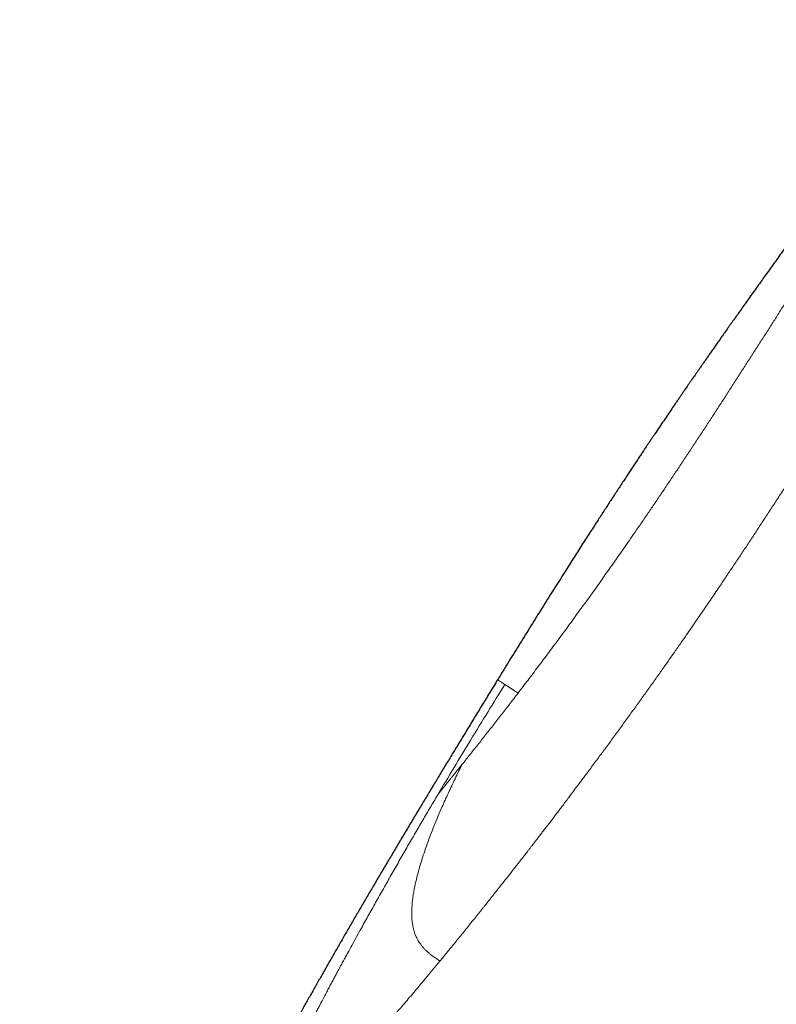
# Model space of a CAD drawing. Header units: millimetres. Extents: x 8 to 578, y 12 to 587.
# Tile 151 of 155: x 501 to 538, y 526 to 575. Entities that reach past the tile are written whole.
import ezdxf

# ---------------------------------------------------------------- set-up
doc = ezdxf.new("R2010")
doc.units = ezdxf.units.MM

msp = doc.modelspace()

# ---------------------------------------------------------------- linework, layer by layer
at = {"color": 7, "linetype": 'Continuous', "lineweight": 30}
for points, knots in [([(547.37, 575.155), (547.293, 575.057), (547.092, 574.804), (546.772, 574.398), (546.411, 573.938), (546.055, 573.483), (545.704, 573.032), (545.338, 572.559), (544.957, 572.065), (544.562, 571.549), (544.173, 571.038), (543.787, 570.53), (543.405, 570.024), (543.027, 569.52), (542.655, 569.022), (542.29, 568.531), (541.931, 568.048), (541.579, 567.571), (541.248, 567.121), (540.937, 566.697), (540.647, 566.3), (540.362, 565.909), (540.082, 565.525), (539.808, 565.148), (539.541, 564.779), (539.279, 564.417), (539.031, 564.074), (538.797, 563.75), (538.578, 563.444), (538.363, 563.145), (538.153, 562.853), (537.948, 562.567), (537.748, 562.288), (537.545, 562.004), (537.339, 561.715), (537.13, 561.423), (536.929, 561.14), (536.734, 560.865), (536.546, 560.601), (536.367, 560.347), (536.194, 560.103), (536.028, 559.869), (535.868, 559.641), (535.713, 559.42), (535.563, 559.208), (535.42, 559.004), (535.284, 558.809), (535.154, 558.624), (535.03, 558.447), (534.914, 558.28), (534.804, 558.122), (534.7, 557.973), (534.603, 557.833), (534.512, 557.702), (534.428, 557.581), (534.351, 557.47), (534.28, 557.368), (534.215, 557.275), (534.16, 557.195), (534.114, 557.128), (534.076, 557.072), (534.041, 557.022), (534.01, 556.977), (533.97, 556.92), (533.921, 556.848), (533.872, 556.778), (533.834, 556.722), (533.806, 556.681), (533.777, 556.64), (533.752, 556.603), (533.73, 556.571), (533.71, 556.541), (533.687, 556.508), (533.659, 556.467), (533.624, 556.417), (533.583, 556.357), (533.536, 556.289), (533.486, 556.215), (533.433, 556.138), (533.333, 555.991), (533.185, 555.775), (532.988, 555.486), (532.784, 555.185), (532.571, 554.871), (532.396, 554.611), (532.264, 554.415), (532.175, 554.283), (532.083, 554.146), (531.986, 554.001), (531.883, 553.846), (531.774, 553.683), (531.66, 553.511), (531.54, 553.331), (531.415, 553.143), (531.285, 552.946), (531.152, 552.746), (531.019, 552.544), (530.883, 552.338), (530.744, 552.126), (530.6, 551.907), (530.452, 551.68), (530.302, 551.451), (530.151, 551.22), (530, 550.987), (529.845, 550.748), (529.686, 550.503), (529.516, 550.242), (529.337, 549.964), (529.147, 549.668), (528.952, 549.365), (528.753, 549.054), (528.549, 548.736), (528.342, 548.411), (528.13, 548.078), (527.903, 547.721), (527.661, 547.339), (527.403, 546.931), (527.141, 546.514), (526.873, 546.088), (526.6, 545.652), (526.322, 545.208), (526.047, 544.767), (525.776, 544.33), (525.509, 543.899), (525.237, 543.46), (524.962, 543.014), (524.724, 542.626), (524.577, 542.386), (524.523, 542.298)], [0, 0, 0, 0, 0.009378, 0.024163, 0.038761, 0.053184, 0.067445, 0.08155, 0.097982, 0.114212, 0.130244, 0.146077, 0.162025, 0.177757, 0.19327, 0.208554, 0.223599, 0.238398, 0.25294, 0.265448, 0.277745, 0.289827, 0.301687, 0.31332, 0.324722, 0.335886, 0.346809, 0.356409, 0.365808, 0.375004, 0.383995, 0.39278, 0.401356, 0.409723, 0.418954, 0.427914, 0.436599, 0.445008, 0.453142, 0.460861, 0.468312, 0.475494, 0.482408, 0.489185, 0.495683, 0.5019, 0.507836, 0.513493, 0.51887, 0.523967, 0.528775, 0.533305, 0.537557, 0.541533, 0.545231, 0.548594, 0.551691, 0.554521, 0.557085, 0.558945, 0.560634, 0.562154, 0.563504, 0.56478, 0.567344, 0.569986, 0.57121, 0.572449, 0.573704, 0.574941, 0.575799, 0.576632, 0.577625, 0.578782, 0.580373, 0.582198, 0.584255, 0.586538, 0.588894, 0.591263, 0.599828, 0.608552, 0.617436, 0.627107, 0.636957, 0.640875, 0.644821, 0.648912, 0.653241, 0.657902, 0.662811, 0.667965, 0.673365, 0.67901, 0.684898, 0.691029, 0.696957, 0.703094, 0.70944, 0.715994, 0.722754, 0.729721, 0.736477, 0.743415, 0.750533, 0.757832, 0.765309, 0.773865, 0.782641, 0.791636, 0.800849, 0.810279, 0.819924, 0.829782, 0.839852, 0.851617, 0.863655, 0.875963, 0.888537, 0.901374, 0.914473, 0.927828, 0.940293, 0.952968, 0.965849, 0.978934, 0.992218, 1, 1, 1, 1]), ([(524.523, 542.298), (524.394, 542.088), (524.139, 541.671), (523.758, 541.049), (523.382, 540.433), (523.011, 539.824), (522.645, 539.222), (522.29, 538.638), (521.946, 538.071), (521.614, 537.522), (521.286, 536.978), (520.962, 536.441), (520.63, 535.889), (520.291, 535.324), (519.945, 534.745), (519.605, 534.174), (519.269, 533.61), (518.94, 533.053), (518.615, 532.503), (518.296, 531.961), (517.983, 531.427), (517.675, 530.9), (517.372, 530.38), (517.075, 529.867), (516.783, 529.362), (516.497, 528.864), (516.216, 528.374), (515.94, 527.891), (515.665, 527.409), (515.392, 526.926), (515.12, 526.444), (514.855, 525.971), (514.594, 525.505), (514.34, 525.048), (514.099, 524.612), (513.871, 524.198), (513.655, 523.805), (513.443, 523.419), (513.237, 523.039), (513.034, 522.666), (512.841, 522.307), (512.655, 521.962), (512.477, 521.629), (512.302, 521.303), (512.132, 520.983), (511.96, 520.657), (511.785, 520.326), (511.609, 519.991), (511.438, 519.664), (511.271, 519.344), (511.109, 519.032), (510.952, 518.728), (510.8, 518.432), (510.652, 518.143), (510.508, 517.863), (510.369, 517.59), (510.235, 517.326), (510.105, 517.069), (509.979, 516.821), (509.858, 516.58), (509.741, 516.347), (509.626, 516.119), (509.515, 515.896), (509.406, 515.678), (509.302, 515.469), (509.203, 515.269), (509.108, 515.078), (509.024, 514.908), (508.95, 514.758), (508.886, 514.628), (508.824, 514.503), (508.765, 514.383), (508.709, 514.269), (508.656, 514.16), (508.589, 514.023), (508.506, 513.854), (508.405, 513.647), (508.303, 513.438), (508.201, 513.229), (508.1, 513.02), (507.995, 512.803), (507.886, 512.579), (507.774, 512.347), (507.659, 512.107), (507.54, 511.86), (507.418, 511.604), (507.292, 511.341), (507.163, 511.071), (507.03, 510.792), (506.906, 510.53), (506.792, 510.289), (506.691, 510.076), (506.596, 509.873), (506.505, 509.68), (506.418, 509.497), (506.344, 509.338), (506.28, 509.203), (506.227, 509.089), (506.185, 508.998), (506.152, 508.929), (506.13, 508.882), (506.111, 508.84), (506.094, 508.806), (506.082, 508.779), (506.074, 508.761), (506.069, 508.751), (506.066, 508.744), (506.063, 508.738), (506.059, 508.729), (506.053, 508.718), (506.045, 508.7), (506.034, 508.676), (506.019, 508.644), (506.001, 508.605), (505.979, 508.558), (505.953, 508.502), (505.922, 508.435), (505.887, 508.361), (505.849, 508.279), (505.807, 508.188), (505.761, 508.09), (505.711, 507.984), (505.658, 507.869), (505.601, 507.747), (505.541, 507.616), (505.477, 507.478), (505.409, 507.331), (505.337, 507.176), (505.262, 507.013), (505.184, 506.842), (505.098, 506.656), (505.004, 506.452), (504.903, 506.231), (504.797, 506), (504.686, 505.759), (504.572, 505.509), (504.454, 505.25), (504.332, 504.983), (504.206, 504.706), (504.075, 504.417), (503.939, 504.116), (503.797, 503.803), (503.651, 503.48), (503.501, 503.146), (503.346, 502.802), (503.186, 502.448), (503.023, 502.083), (502.855, 501.708), (502.682, 501.322), (502.506, 500.926), (502.325, 500.52), (502.14, 500.103), (501.95, 499.676), (501.762, 499.252), (501.575, 498.83), (501.39, 498.411), (501.201, 497.984), (501.008, 497.547), (500.854, 497.196), (500.763, 496.991), (500.738, 496.934)], [0, 0, 0, 0, 0.014388, 0.028617, 0.042684, 0.056592, 0.070339, 0.083926, 0.09659, 0.109111, 0.121489, 0.133725, 0.145818, 0.159147, 0.172298, 0.185272, 0.198068, 0.210687, 0.223128, 0.235392, 0.247478, 0.259387, 0.271119, 0.282673, 0.294049, 0.305248, 0.316269, 0.327113, 0.337779, 0.348762, 0.359551, 0.370144, 0.380542, 0.390746, 0.400754, 0.409664, 0.418414, 0.427003, 0.435432, 0.4437, 0.451808, 0.459306, 0.466661, 0.473873, 0.480944, 0.487871, 0.495434, 0.50282, 0.510028, 0.517059, 0.523912, 0.530588, 0.537086, 0.543407, 0.54955, 0.555516, 0.561304, 0.566915, 0.572348, 0.577604, 0.582682, 0.587583, 0.592527, 0.597275, 0.60183, 0.606189, 0.610353, 0.614323, 0.617275, 0.620109, 0.622825, 0.625423, 0.627904, 0.630267, 0.632537, 0.636822, 0.641314, 0.646012, 0.650381, 0.654914, 0.659611, 0.664473, 0.669499, 0.67469, 0.680045, 0.685564, 0.691248, 0.697097, 0.703109, 0.709286, 0.714093, 0.718685, 0.723062, 0.727225, 0.731174, 0.734908, 0.737475, 0.739929, 0.742272, 0.743337, 0.744377, 0.745301, 0.746051, 0.746626, 0.746997, 0.747224, 0.747316, 0.747427, 0.747608, 0.747861, 0.748183, 0.748743, 0.749436, 0.750262, 0.751223, 0.752476, 0.753902, 0.7555, 0.757271, 0.759215, 0.761331, 0.76362, 0.766081, 0.768714, 0.771521, 0.774499, 0.777651, 0.780974, 0.784471, 0.78814, 0.791981, 0.796504, 0.801246, 0.806205, 0.811382, 0.816778, 0.822289, 0.82801, 0.833941, 0.840083, 0.846567, 0.85327, 0.860191, 0.867332, 0.874691, 0.882269, 0.890067, 0.898083, 0.906318, 0.914772, 0.923445, 0.932337, 0.941448, 0.950777, 0.959522, 0.96845, 0.977562, 0.986859, 0.996339, 1, 1, 1, 1])]:
    msp.add_open_spline(points, degree=3, knots=knots, dxfattribs=at)
at = {"color": 252, "linetype": 'Continuous', "lineweight": 0}
for points, knots in [([(547.757, 574.904), (547.705, 574.823), (547.601, 574.659), (547.438, 574.405), (547.271, 574.143), (547.099, 573.874), (546.922, 573.597), (546.729, 573.297), (546.52, 572.971), (546.293, 572.618), (546.06, 572.255), (545.833, 571.903), (545.613, 571.562), (545.401, 571.234), (545.185, 570.899), (544.965, 570.559), (544.741, 570.213), (544.499, 569.84), (544.24, 569.44), (543.962, 569.011), (543.679, 568.574), (543.39, 568.128), (543.095, 567.673), (542.795, 567.208), (542.49, 566.737), (542.182, 566.26), (541.872, 565.78), (541.561, 565.297), (541.249, 564.812), (540.934, 564.322), (540.615, 563.825), (540.292, 563.321), (539.965, 562.809), (539.635, 562.294), (539.304, 561.776), (538.973, 561.257), (538.642, 560.74), (538.312, 560.223), (537.981, 559.704), (537.646, 559.181), (537.308, 558.654), (536.968, 558.123), (536.626, 557.591), (536.284, 557.06), (535.944, 556.532), (535.605, 556.007), (535.267, 555.487), (534.929, 554.969), (534.589, 554.448), (534.246, 553.927), (533.902, 553.405), (533.556, 552.884), (533.211, 552.367), (532.868, 551.855), (532.526, 551.349), (532.187, 550.848), (531.848, 550.351), (531.526, 549.882), (531.222, 549.441), (530.935, 549.026), (530.648, 548.615), (530.361, 548.206), (530.076, 547.8), (529.796, 547.404), (529.522, 547.019), (529.255, 546.644), (528.988, 546.273), (528.722, 545.904), (528.451, 545.531), (528.176, 545.153), (527.897, 544.773), (527.62, 544.396), (527.344, 544.023), (527.069, 543.654), (526.802, 543.297), (526.541, 542.951), (526.288, 542.615), (526.037, 542.284), (525.787, 541.956), (525.624, 541.743), (525.542, 541.636)], [0, 0, 0, 0, 0.011687, 0.023375, 0.035065, 0.046755, 0.058445, 0.070136, 0.083914, 0.097692, 0.111469, 0.125244, 0.136931, 0.148617, 0.160301, 0.171983, 0.183662, 0.195339, 0.209097, 0.222851, 0.236601, 0.250346, 0.264335, 0.27832, 0.292297, 0.306269, 0.320233, 0.33394, 0.347639, 0.36133, 0.375012, 0.388934, 0.402846, 0.416748, 0.43064, 0.44452, 0.458142, 0.471753, 0.485352, 0.498939, 0.512759, 0.526566, 0.540358, 0.554134, 0.567897, 0.581401, 0.594892, 0.608372, 0.62184, 0.635547, 0.649249, 0.662953, 0.676663, 0.690382, 0.703871, 0.717377, 0.730906, 0.74446, 0.755984, 0.767532, 0.779106, 0.790709, 0.802343, 0.814009, 0.825042, 0.836109, 0.847211, 0.85835, 0.86953, 0.881432, 0.893384, 0.905388, 0.917447, 0.929562, 0.941737, 0.953272, 0.964863, 0.976514, 0.988226, 1, 1, 1, 1]), ([(551.796, 571.969), (551.726, 571.859), (551.582, 571.635), (551.359, 571.289), (551.125, 570.928), (550.881, 570.551), (550.625, 570.158), (550.389, 569.795), (550.173, 569.465), (549.982, 569.172), (549.786, 568.872), (549.584, 568.564), (549.384, 568.259), (549.191, 567.965), (548.925, 567.559), (548.58, 567.031), (548.149, 566.373), (547.764, 565.784), (547.426, 565.266), (547.148, 564.841), (546.928, 564.504), (546.788, 564.29), (546.732, 564.203), (546.711, 564.171), (546.704, 564.161), (546.698, 564.151), (546.691, 564.141), (546.685, 564.131), (546.669, 564.106), (546.64, 564.062), (546.596, 563.995), (546.543, 563.913), (546.483, 563.82), (546.415, 563.716), (546.34, 563.6), (546.258, 563.472), (546.167, 563.331), (546.068, 563.177), (545.961, 563.011), (545.841, 562.826), (545.709, 562.62), (545.563, 562.393), (545.407, 562.151), (545.241, 561.893), (545.069, 561.624), (544.889, 561.345), (544.704, 561.056), (544.509, 560.753), (544.306, 560.435), (544.094, 560.105), (543.875, 559.762), (543.648, 559.408), (543.412, 559.039), (543.167, 558.656), (542.914, 558.26), (542.651, 557.849), (542.38, 557.424), (542.111, 557.003), (541.846, 556.588), (541.596, 556.196), (541.395, 555.882), (541.277, 555.696), (541.233, 555.627), (541.219, 555.605), (541.205, 555.583), (541.191, 555.562), (541.177, 555.54), (541.095, 555.411), (540.944, 555.175), (540.725, 554.832), (540.506, 554.489), (540.286, 554.146), (540.066, 553.803), (539.838, 553.448), (539.602, 553.081), (539.313, 552.633), (538.98, 552.117), (538.606, 551.541), (538.239, 550.977), (537.877, 550.421), (537.518, 549.874), (537.164, 549.335), (536.818, 548.81), (536.478, 548.298), (536.145, 547.798), (535.819, 547.312), (535.53, 546.883), (535.277, 546.508), (535.057, 546.183), (534.835, 545.858), (534.609, 545.528), (534.378, 545.191), (534.144, 544.851), (533.876, 544.464), (533.573, 544.029), (533.235, 543.545), (532.892, 543.056), (532.54, 542.558), (532.181, 542.051), (531.813, 541.537), (531.441, 541.018), (531.063, 540.494), (530.681, 539.968), (530.294, 539.437), (530.036, 539.086), (529.905, 538.909)], [0, 0, 0, 0, 0.0112, 0.022844, 0.03493, 0.047459, 0.060431, 0.073846, 0.083129, 0.092613, 0.102298, 0.112183, 0.122268, 0.131474, 0.140255, 0.160743, 0.181225, 0.201703, 0.215216, 0.228727, 0.240615, 0.245845, 0.248146, 0.248447, 0.248748, 0.24905, 0.249351, 0.249652, 0.249954, 0.251591, 0.253628, 0.256066, 0.258903, 0.262003, 0.265472, 0.269309, 0.273515, 0.278089, 0.283032, 0.288342, 0.294609, 0.301322, 0.30848, 0.316082, 0.32413, 0.33219, 0.340652, 0.349515, 0.35878, 0.368445, 0.378329, 0.388599, 0.399255, 0.410298, 0.421727, 0.433542, 0.445742, 0.458328, 0.469723, 0.481416, 0.491952, 0.496661, 0.497281, 0.497902, 0.498523, 0.499145, 0.499768, 0.500392, 0.510182, 0.519974, 0.529769, 0.539566, 0.549366, 0.559168, 0.569942, 0.580824, 0.597673, 0.614214, 0.630446, 0.646371, 0.662305, 0.677918, 0.693212, 0.708186, 0.722841, 0.737177, 0.751194, 0.76099, 0.770624, 0.780243, 0.790256, 0.800417, 0.810728, 0.821187, 0.835812, 0.850719, 0.865906, 0.881375, 0.897448, 0.913813, 0.930469, 0.947416, 0.964654, 0.982182, 1, 1, 1, 1]), ([(524.884, 542.064), (524.853, 542.084), (524.792, 542.124), (524.713, 542.174), (524.646, 542.218), (524.593, 542.252), (524.553, 542.278), (524.53, 542.293), (524.52, 542.299), (524.523, 542.298), (524.523, 542.298)], [0, 0, 0, 0, 0.142419, 0.284837, 0.427254, 0.569672, 0.712092, 0.854509, 0.996922, 1, 1, 1, 1]), ([(521.526, 536.539), (521.802, 537.002), (522.353, 537.928), (523.19, 539.311), (524.033, 540.69), (524.6, 541.606), (524.884, 542.064)], [0, 0, 0, 0, 0.249997, 0.499998, 0.750001, 1, 1, 1, 1]), ([(525.542, 541.636), (525.47, 541.541), (525.325, 541.352), (525.11, 541.075), (524.898, 540.8), (524.689, 540.53), (524.481, 540.264), (524.277, 540.002), (524.075, 539.744), (523.875, 539.491), (523.679, 539.242), (523.486, 538.998), (523.297, 538.759), (523.11, 538.526), (522.927, 538.297), (522.809, 538.15), (522.75, 538.076)], [0, 0, 0, 0, 0.0689642, 0.1382702, 0.2079277, 0.2779472, 0.3483399, 0.4191158, 0.4902813, 0.5618425, 0.6338069, 0.7061827, 0.778979, 0.8522063, 0.9258758, 1, 1, 1, 1]), ([(524.884, 542.064), (524.887, 542.062), (524.893, 542.059), (524.902, 542.053), (524.912, 542.046), (524.922, 542.04), (524.934, 542.032), (524.945, 542.025), (524.958, 542.017), (524.97, 542.009), (524.984, 542), (524.998, 541.991), (525.014, 541.981), (525.03, 541.97), (525.049, 541.957), (525.069, 541.945), (525.089, 541.931), (525.111, 541.917), (525.133, 541.902), (525.157, 541.887), (525.176, 541.875), (525.188, 541.867), (525.194, 541.863), (525.199, 541.859), (525.205, 541.855), (525.211, 541.852), (525.217, 541.848), (525.226, 541.842), (525.238, 541.834), (525.257, 541.821), (525.28, 541.806), (525.306, 541.789), (525.331, 541.773), (525.354, 541.758), (525.377, 541.743), (525.4, 541.728), (525.424, 541.712), (525.449, 541.696), (525.474, 541.68), (525.497, 541.665), (525.519, 541.65), (525.534, 541.641), (525.541, 541.636)], [0, 0, 0, 0, 0.016324, 0.033745, 0.052262, 0.071877, 0.092589, 0.114398, 0.135965, 0.158508, 0.182025, 0.206518, 0.231986, 0.261562, 0.292352, 0.324357, 0.357577, 0.392011, 0.427661, 0.464524, 0.502603, 0.511363, 0.520073, 0.528731, 0.53734, 0.545898, 0.554405, 0.562862, 0.585859, 0.608473, 0.647906, 0.686122, 0.719213, 0.751334, 0.782485, 0.812664, 0.847326, 0.880613, 0.912523, 0.943058, 0.972217, 1, 1, 1, 1]), ([(529.905, 538.909), (529.845, 538.827), (529.722, 538.661), (529.536, 538.41), (529.347, 538.154), (529.153, 537.894), (528.973, 537.652), (528.808, 537.431), (528.658, 537.231), (528.49, 537.006), (528.342, 536.809), (528.23, 536.661), (528.181, 536.595), (528.161, 536.569), (528.154, 536.559), (528.151, 536.556), (528.149, 536.553), (528.147, 536.55), (528.144, 536.547), (528.088, 536.471), (527.978, 536.326), (527.818, 536.114), (527.664, 535.91), (527.515, 535.713), (527.371, 535.524), (527.232, 535.342), (527.099, 535.167), (526.969, 534.996), (526.842, 534.83), (526.718, 534.669), (526.6, 534.516), (526.488, 534.369), (526.381, 534.23), (526.28, 534.099), (526.185, 533.977), (526.096, 533.862), (526.012, 533.753), (525.933, 533.651), (525.858, 533.555), (525.789, 533.466), (525.725, 533.383), (525.665, 533.307), (525.611, 533.238), (525.562, 533.174), (525.518, 533.119), (525.48, 533.07), (525.449, 533.03), (525.426, 533.001), (525.413, 532.985), (525.409, 532.979), (525.408, 532.977), (525.406, 532.976), (525.405, 532.974), (525.404, 532.972), (525.348, 532.901), (525.239, 532.762), (525.08, 532.559), (524.927, 532.365), (524.78, 532.178), (524.639, 531.999), (524.504, 531.829), (524.375, 531.666), (524.252, 531.511), (524.134, 531.362), (524.02, 531.22), (523.912, 531.084), (523.809, 530.955), (523.711, 530.832), (523.646, 530.751), (523.611, 530.708), (523.606, 530.701), (523.6, 530.694), (523.594, 530.687), (523.589, 530.68), (523.583, 530.672), (523.561, 530.646), (523.472, 530.534), (523.315, 530.338), (523.108, 530.081), (522.904, 529.829), (522.707, 529.585), (522.515, 529.349), (522.33, 529.122), (522.152, 528.904), (521.98, 528.695), (521.813, 528.492), (521.705, 528.361), (521.651, 528.296)], [0, 0, 0, 0, 0.019408, 0.039334, 0.059778, 0.080741, 0.102222, 0.118303, 0.134662, 0.151299, 0.173686, 0.183689, 0.18812, 0.190076, 0.190332, 0.190589, 0.190845, 0.191101, 0.191358, 0.191615, 0.209967, 0.227786, 0.245072, 0.261825, 0.278046, 0.293734, 0.308891, 0.323515, 0.338266, 0.352434, 0.366018, 0.379021, 0.39144, 0.403278, 0.414249, 0.424668, 0.434535, 0.44385, 0.452614, 0.460827, 0.468489, 0.475463, 0.481908, 0.487824, 0.493211, 0.497515, 0.501409, 0.504497, 0.505755, 0.505915, 0.506075, 0.506233, 0.50639, 0.506546, 0.506701, 0.526534, 0.545783, 0.564448, 0.58253, 0.600027, 0.616645, 0.6327, 0.648193, 0.663125, 0.677496, 0.691305, 0.704553, 0.717241, 0.729198, 0.729931, 0.730662, 0.731391, 0.732118, 0.732843, 0.733566, 0.734419, 0.741229, 0.768592, 0.796391, 0.823714, 0.850562, 0.876936, 0.902835, 0.927811, 0.95233, 0.976393, 1, 1, 1, 1]), ([(521.651, 528.296), (521.605, 528.327), (521.512, 528.39), (521.374, 528.486), (521.238, 528.585), (521.107, 528.688), (520.99, 528.79), (520.887, 528.892), (520.798, 528.991), (520.715, 529.093), (520.641, 529.197), (520.574, 529.304), (520.504, 529.431), (520.437, 529.577), (520.377, 529.743), (520.33, 529.908), (520.292, 530.088), (520.266, 530.279), (520.252, 530.483), (520.249, 530.685), (520.254, 530.886), (520.267, 531.106), (520.291, 531.345), (520.327, 531.602), (520.377, 531.887), (520.442, 532.2), (520.523, 532.539), (520.614, 532.877), (520.726, 533.256), (520.86, 533.674), (521.019, 534.131), (521.188, 534.588), (521.367, 535.044), (521.555, 535.499), (521.788, 536.039), (522.071, 536.664), (522.405, 537.372), (522.635, 537.841), (522.75, 538.076)], [0, 0, 0, 0, 0.011797, 0.023595, 0.035401, 0.047209, 0.059004, 0.068837, 0.078678, 0.088526, 0.098377, 0.108237, 0.118102, 0.132907, 0.147738, 0.162586, 0.177449, 0.196112, 0.214827, 0.233601, 0.252417, 0.271275, 0.296045, 0.320914, 0.345895, 0.379538, 0.413409, 0.447521, 0.481878, 0.528893, 0.576305, 0.624073, 0.672153, 0.720505, 0.769084, 0.845791, 0.922816, 1, 1, 1, 1]), ([(522.75, 538.076), (522.701, 538.015), (522.604, 537.894), (522.462, 537.719), (522.335, 537.562), (522.221, 537.422), (522.121, 537.298), (522.023, 537.177), (521.959, 537.098), (521.927, 537.059)], [0, 0, 0, 0, 0.16664, 0.333289, 0.499952, 0.624957, 0.749965, 0.874978, 1, 1, 1, 1]), ([(521.927, 537.059), (521.927, 537.059), (521.927, 537.059), (521.926, 537.057), (521.923, 537.054), (521.919, 537.049), (521.913, 537.041), (521.904, 537.03), (521.892, 537.016), (521.879, 536.998), (521.863, 536.979), (521.847, 536.959), (521.828, 536.935), (521.808, 536.909), (521.785, 536.88), (521.76, 536.848), (521.731, 536.81), (521.699, 536.769), (521.666, 536.726), (521.636, 536.687), (521.61, 536.652), (521.588, 536.623), (521.571, 536.599), (521.557, 536.58), (521.546, 536.566), (521.538, 536.555), (521.533, 536.548), (521.529, 536.543), (521.527, 536.54), (521.526, 536.539)], [0, 0, 0, 0, 0.000287, 0.002578, 0.008978, 0.019199, 0.033243, 0.057915, 0.089381, 0.127641, 0.165843, 0.209036, 0.257221, 0.3104, 0.368575, 0.431747, 0.499917, 0.588925, 0.669271, 0.740951, 0.803964, 0.858308, 0.896973, 0.929618, 0.956242, 0.972261, 0.984893, 0.994139, 1, 1, 1, 1]), ([(521.526, 536.539), (521.406, 536.337), (521.163, 535.927), (520.796, 535.303), (520.422, 534.663), (520.044, 534.008), (519.661, 533.342), (519.276, 532.666), (518.888, 531.981), (518.502, 531.296), (518.12, 530.614), (517.788, 530.018), (517.505, 529.506), (517.279, 529.094), (517.103, 528.772), (517.002, 528.586), (516.965, 528.518), (516.953, 528.497), (516.942, 528.476), (516.931, 528.455), (516.919, 528.434), (516.899, 528.397), (516.867, 528.337), (516.819, 528.249), (516.76, 528.141), (516.691, 528.014), (516.612, 527.868), (516.525, 527.707), (516.432, 527.532), (516.331, 527.345), (516.223, 527.142), (516.108, 526.924), (515.984, 526.692), (515.877, 526.489), (515.792, 526.328), (515.731, 526.212), (515.675, 526.105), (515.619, 526), (515.549, 525.865), (515.463, 525.703), (515.35, 525.485), (515.226, 525.248), (515.096, 524.996), (515.001, 524.813), (514.939, 524.692), (514.906, 524.628), (514.875, 524.566), (514.843, 524.506), (514.813, 524.447), (514.784, 524.39), (514.755, 524.334), (514.666, 524.16), (514.513, 523.862), (514.295, 523.438), (514.122, 523.101), (513.996, 522.857), (513.918, 522.706), (513.84, 522.555), (513.761, 522.402), (513.686, 522.257), (513.618, 522.124), (513.551, 521.995), (513.482, 521.861), (513.407, 521.716), (513.33, 521.567), (513.251, 521.416), (513.172, 521.262), (513.09, 521.104), (513.003, 520.937), (512.91, 520.757), (512.808, 520.562), (512.698, 520.35), (512.621, 520.204), (512.582, 520.129)], [0, 0, 0, 0, 0.037724, 0.076505, 0.116192, 0.156664, 0.19781, 0.239544, 0.281582, 0.32403, 0.365807, 0.40692, 0.433522, 0.459733, 0.482449, 0.492332, 0.493621, 0.494909, 0.496195, 0.49748, 0.498763, 0.500046, 0.504246, 0.509637, 0.516211, 0.523953, 0.532845, 0.542864, 0.553292, 0.564667, 0.576961, 0.59015, 0.604217, 0.619159, 0.626944, 0.633567, 0.640054, 0.646407, 0.65263, 0.664479, 0.675838, 0.692124, 0.707293, 0.72134, 0.725266, 0.729094, 0.732824, 0.736458, 0.739994, 0.743434, 0.746777, 0.750023, 0.774908, 0.800444, 0.826639, 0.83561, 0.844656, 0.853779, 0.862979, 0.872256, 0.87991, 0.887006, 0.895502, 0.904231, 0.913195, 0.922392, 0.931533, 0.940992, 0.950892, 0.961744, 0.973546, 0.986298, 1, 1, 1, 1]), ([(519.191, 525.371), (519.263, 525.455), (519.409, 525.625), (519.641, 525.897), (519.886, 526.185), (520.146, 526.492), (520.419, 526.816), (520.706, 527.157), (521.006, 527.516), (521.32, 527.895), (521.54, 528.161), (521.651, 528.296)], [0, 0, 0, 0, 0.101445, 0.20554, 0.312291, 0.421704, 0.533782, 0.646459, 0.761717, 0.879563, 1, 1, 1, 1])]:
    msp.add_open_spline(points, degree=3, knots=knots, dxfattribs=at)

doc.saveas('drawing.dxf')
